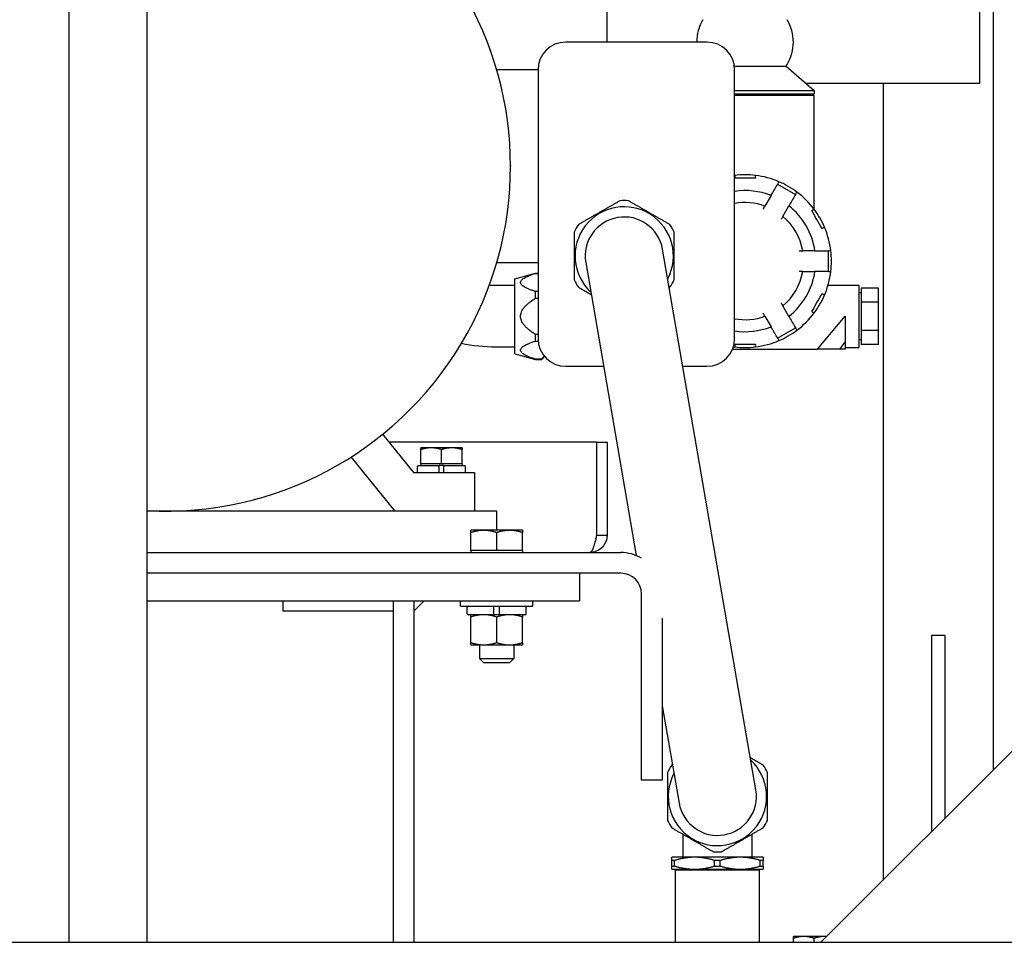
# Paper-space layout 'SHEET_1' of a CAD drawing. Header units: inches. Extents: x 4 to 540, y 12 to 340.
# Tile 107 of 118: x 480 to 498, y 115 to 132. Entities that reach past the tile are written whole.
import ezdxf

# ---------------------------------------------------------------- set-up
doc = ezdxf.new("R2010")
doc.units = ezdxf.units.IN
doc.header["$LTSCALE"] = 16
doc.header["$MEASUREMENT"] = 0
doc.layers.get('0').update_dxf_attribs({"lineweight": 25})

psp = doc.layouts.new('SHEET_1')

# ---------------------------------------------------------------- linework, layer by layer
for p, q in [((497.557, 118.514), (497.557, 156.951)), ((480.812, 115.389), (480.812, 149.766)), ((482.226, 115.389), (482.226, 148.672)), ((490.557, 131.701), (490.557, 134.701)), ((497.307, 134.701), (497.307, 130.951)), ((492.367, 131.701), (489.807, 131.701)), ((489.307, 131.201), (488.557, 131.201)), ((489.307, 131.201), (489.307, 127.701)), ((492.863, 131.264), (493.799, 131.264)), ((492.867, 126.326), (492.867, 131.201)), ((493.799, 131.264), (494.307, 130.826)), ((488.592, 131.073), (488.595, 131.064)), ((497.307, 130.951), (494.162, 130.951)), ((495.557, 130.951), (495.557, 116.514)), ((492.867, 130.826), (494.307, 130.826)), ((492.867, 130.764), (494.307, 130.764)), ((494.275, 130.764), (494.275, 130.732)), ((494.307, 130.826), (494.307, 130.764)), ((494.307, 130.732), (492.867, 130.732)), ((494.307, 128.674), (494.307, 130.732)), ((488.807, 129.456), (488.807, 129.446)), ((493.646, 129.128), (493.971, 128.941)), ((493.527, 128.922), (493.416, 128.73)), ((493.741, 128.543), (493.852, 128.734)), ((494.307, 128.67), (494.307, 128.67)), ((493.253, 118.152), (491.563, 127.946)), ((494.322, 127.92), (494.101, 127.92)), ((494.56, 127.92), (494.56, 127.545)), ((488.595, 127.838), (488.592, 127.829)), ((489.307, 127.701), (488.557, 127.701)), ((489.307, 127.701), (489.307, 126.326)), ((490.17, 127.706), (491.086, 122.397)), ((488.886, 127.413), (489.261, 127.514)), ((488.886, 126.051), (488.886, 127.413)), ((489.261, 127.511), (489.261, 127.514)), ((489.261, 127.514), (489.307, 127.514)), ((489.261, 127.511), (489.307, 127.511)), ((494.101, 127.545), (494.322, 127.545)), ((488.886, 127.29), (488.544, 127.29)), ((494.559, 127.295), (495.119, 127.295)), ((495.119, 127.295), (495.119, 126.17)), ((495.473, 127.24), (495.163, 127.24)), ((495.163, 127.24), (495.163, 126.986)), ((495.473, 126.986), (495.473, 127.24)), ((489.307, 127.181), (489.261, 127.181)), ((489.261, 127.062), (489.261, 127.181)), ((489.261, 127.062), (489.307, 127.062)), ((495.163, 127.156), (495.119, 127.156)), ((493.852, 126.73), (493.741, 126.922)), ((495.163, 126.986), (495.163, 126.478)), ((495.473, 126.986), (495.163, 126.986)), ((495.473, 126.478), (495.473, 126.986)), ((493.416, 126.734), (493.527, 126.543)), ((494.369, 126.139), (494.869, 126.732)), ((494.869, 126.732), (494.869, 126.265)), ((493.646, 126.336), (493.971, 126.524)), ((495.163, 126.478), (495.163, 126.224)), ((495.473, 126.478), (495.163, 126.478)), ((495.473, 126.224), (495.473, 126.478)), ((487.972, 126.33), (487.967, 126.322)), ((489.307, 126.402), (489.261, 126.402)), ((489.261, 126.284), (489.261, 126.402)), ((495.163, 126.308), (495.119, 126.308)), ((488.886, 126.174), (488.544, 126.174)), ((489.261, 126.284), (489.308, 126.284)), ((492.83, 126.139), (494.369, 126.139)), ((494.776, 126.139), (494.869, 126.265)), ((494.869, 126.139), (494.776, 126.139)), ((494.869, 126.265), (494.869, 126.139)), ((494.869, 126.17), (495.119, 126.17)), ((495.473, 126.224), (495.163, 126.224)), ((488.886, 126.051), (489.261, 125.951)), ((489.372, 125.954), (489.261, 125.954)), ((489.261, 125.951), (489.261, 125.954)), ((489.261, 125.951), (489.372, 125.951)), ((489.425, 126.003), (489.372, 125.951)), ((489.372, 125.951), (489.372, 125.954)), ((489.807, 125.826), (490.495, 125.826)), ((491.929, 125.826), (492.367, 125.826)), ((486.98, 125.035), (486.972, 125.028)), ((486.49, 124.594), (487.051, 123.901)), ((490.368, 124.451), (486.605, 124.451)), ((487.369, 124.349), (487.182, 124.349)), ((487.744, 124.349), (487.369, 124.349)), ((487.932, 124.349), (487.744, 124.349)), ((490.368, 124.451), (490.368, 122.764)), ((490.369, 124.451), (490.557, 124.451)), ((490.369, 122.764), (490.369, 124.451)), ((490.557, 124.451), (490.557, 122.764)), ((486.717, 123.201), (485.921, 124.184)), ((487.182, 124.058), (487.182, 124.316)), ((487.557, 124.058), (487.557, 124.316)), ((487.932, 124.058), (487.932, 124.316)), ((485.686, 124.041), (485.677, 124.036)), ((487.122, 123.915), (487.122, 124.012)), ((487.136, 124.026), (487.514, 124.026)), ((487.369, 124.058), (487.182, 124.058)), ((487.182, 124.058), (487.182, 124.026)), ((487.557, 124.058), (487.369, 124.058)), ((487.599, 124.026), (487.514, 124.026)), ((487.514, 123.915), (487.514, 124.012)), ((487.744, 124.058), (487.557, 124.058)), ((487.599, 124.026), (487.977, 124.026)), ((487.599, 123.915), (487.599, 124.012)), ((487.932, 124.058), (487.744, 124.058)), ((487.932, 124.058), (487.932, 124.026)), ((487.991, 123.915), (487.991, 124.012)), ((487.051, 123.901), (488.157, 123.901)), ((488.157, 123.901), (488.157, 123.201)), ((484.179, 123.415), (484.169, 123.413)), ((488.557, 123.201), (482.226, 123.201)), ((488.557, 122.854), (488.557, 123.201)), ((488.322, 122.854), (488.088, 122.854)), ((488.088, 122.491), (488.088, 122.812)), ((488.791, 122.854), (488.322, 122.854)), ((488.557, 122.491), (488.557, 122.812)), ((489.026, 122.854), (488.791, 122.854)), ((489.026, 122.491), (489.026, 122.812)), ((490.369, 122.764), (490.557, 122.764)), ((482.226, 122.451), (490.807, 122.451)), ((488.322, 122.491), (488.088, 122.491)), ((488.088, 122.491), (488.088, 122.451)), ((488.557, 122.491), (488.322, 122.491)), ((488.791, 122.491), (488.557, 122.491)), ((489.026, 122.491), (488.791, 122.491)), ((489.026, 122.491), (489.026, 122.451)), ((490.807, 122.076), (482.226, 122.076)), ((490.057, 122.076), (482.226, 122.076)), ((490.057, 122.076), (490.057, 121.576)), ((491.182, 118.326), (491.182, 121.701)), ((482.226, 121.576), (490.057, 121.576)), ((484.682, 121.576), (484.682, 121.389)), ((486.682, 121.576), (486.682, 121.389)), ((487.244, 121.576), (487.057, 121.389)), ((487.057, 121.576), (487.057, 115.389)), ((487.901, 121.481), (487.901, 121.576)), ((489.213, 121.481), (489.213, 121.576)), ((486.682, 121.389), (484.682, 121.389)), ((486.682, 121.389), (486.682, 115.389)), ((486.682, 121.389), (486.682, 115.389)), ((487.901, 121.481), (489.213, 121.481)), ((488.021, 121.342), (488.021, 121.464)), ((488.506, 121.325), (488.038, 121.325)), ((488.506, 121.342), (488.506, 121.464)), ((488.607, 121.325), (488.506, 121.325)), ((488.607, 121.342), (488.607, 121.464)), ((489.076, 121.325), (488.607, 121.325)), ((489.093, 121.342), (489.093, 121.464)), ((488.088, 120.82), (488.088, 121.283)), ((488.557, 120.82), (488.557, 121.283)), ((489.025, 120.82), (489.025, 121.283)), ((491.557, 121.26), (491.557, 118.326)), ((494.432, 115.389), (499.994, 120.951)), ((496.432, 120.951), (496.432, 117.389)), ((496.682, 120.951), (496.432, 120.951)), ((496.682, 117.639), (496.682, 120.951)), ((488.088, 120.778), (488.322, 120.778)), ((488.244, 120.778), (488.244, 120.529)), ((488.322, 120.778), (488.791, 120.778)), ((488.791, 120.778), (489.025, 120.778)), ((488.869, 120.778), (488.869, 120.529)), ((488.244, 120.529), (488.869, 120.529)), ((488.322, 120.451), (488.244, 120.529)), ((488.791, 120.451), (488.322, 120.451)), ((488.791, 120.451), (488.869, 120.529)), ((491.557, 119.672), (491.86, 117.912)), ((491.557, 118.326), (491.182, 118.326)), ((491.927, 117.35), (491.927, 116.93)), ((493.187, 116.93), (493.187, 117.35)), ((492.143, 116.93), (491.73, 116.93)), ((491.73, 116.77), (491.73, 116.872)), ((491.781, 116.77), (491.781, 116.872)), ((492.97, 116.93), (492.143, 116.93)), ((492.505, 116.77), (492.505, 116.872)), ((492.608, 116.77), (492.608, 116.872)), ((493.384, 116.93), (492.97, 116.93)), ((493.332, 116.77), (493.332, 116.872)), ((493.384, 116.77), (493.384, 116.872)), ((491.73, 116.713), (492.143, 116.713)), ((491.809, 116.713), (491.794, 116.698)), ((493.319, 116.698), (491.794, 116.698)), ((491.794, 115.389), (491.794, 116.698)), ((492.143, 116.713), (492.97, 116.713)), ((492.97, 116.713), (493.384, 116.713)), ((493.304, 116.713), (493.319, 116.698)), ((493.319, 115.389), (493.319, 116.698)), ((494.119, 115.494), (493.932, 115.494)), ((493.932, 115.389), (493.932, 115.461)), ((494.494, 115.494), (494.119, 115.494)), ((494.307, 115.389), (494.307, 115.461)), ((494.537, 115.494), (494.494, 115.494)), ((416.745, 115.389), (509.368, 115.389))]:
    psp.add_line(p, q)
for centre, radius, start, end in [((482.557, 129.451), 6.25, 266.9662, 93.0338), ((492.97, 131.701), 0.789, 148.9973, 180), ((493.143, 131.701), 0.789, 328.9973, 31.0027), ((489.807, 131.201), 0.5, 90, 180), ((492.367, 131.201), 0.5, 0, 90), ((493.143, 131.701), 0.789, 326.3099, 328.9973), ((488.476, 131.042), 0.12, 15, 15.384), ((488.479, 131.033), 0.12, 14.616, 15), ((488.687, 129.456), 0.12, 0, 0.384), ((488.687, 129.446), 0.12, 359.616, 0), ((493.057, 127.732), 1.565, 96.881, 96.9732), ((493.057, 127.732), 1.565, 83.119, 96.881), ((493.057, 127.732), 1.563, 96.8921, 96.8922), ((493.057, 127.732), 1.565, 66.881, 83.119), ((493.057, 127.732), 1.563, 83.1077, 83.1079), ((493.057, 127.733), 1.561, 66.8921, 66.8922), ((493.057, 127.732), 1.565, 53.119, 66.881), ((493.057, 127.732), 1.279, 68.4299, 98.5431), ((493.057, 127.732), 1.563, 53.1077, 53.1079), ((493.057, 127.732), 1.565, 36.881, 53.119), ((490.867, 127.826), 1.004, 85.5921, 94.4079), ((490.867, 127.826), 0.891, 332.2586, 227.3214), ((493.057, 127.732), 1.061, 70.1788, 100.316), ((493.057, 127.732), 1.279, 8.4299, 51.5701), ((493.057, 127.733), 1.562, 36.8921, 36.8922), ((493.057, 127.732), 1.565, 23.119, 36.881), ((490.867, 127.826), 0.706, 9.79, 189.79), ((493.057, 127.732), 1.061, 10.1788, 49.8212), ((490.867, 127.826), 1.004, 145.5921, 154.4079), ((490.867, 127.826), 1.004, 25.5921, 34.4079), ((493.057, 127.732), 1.563, 23.1077, 23.1079), ((493.057, 127.732), 1.565, 6.881, 23.119), ((493.055, 127.732), 1.564, 6.8921, 6.8922), ((493.057, 127.732), 1.565, 0, 6.881), ((488.476, 127.86), 0.12, 344.616, 345), ((488.479, 127.869), 0.12, 345, 345.384), ((493.057, 127.732), 1.565, 353.119, 0), ((490.867, 127.826), 1.004, 205.5921, 214.4079), ((490.867, 127.826), 1.004, 325.5921, 334.4079), ((493.057, 127.732), 1.061, 310.1788, 349.8212), ((493.057, 127.732), 1.279, 308.4299, 351.5701), ((493.057, 127.732), 1.565, 336.881, 353.119), ((493.057, 127.732), 1.562, 353.1077, 353.1079), ((493.057, 127.732), 1.565, 323.119, 336.881), ((493.055, 127.733), 1.564, 336.8921, 336.8922), ((493.057, 127.732), 1.061, 259.684, 289.8212), ((493.057, 127.732), 1.565, 306.881, 323.119), ((493.056, 127.733), 1.563, 323.1077, 323.1079), ((493.057, 127.732), 1.279, 261.4569, 291.5701), ((493.057, 127.732), 1.565, 293.119, 306.881), ((493.058, 127.73), 1.56, 306.8921, 306.8922), ((487.863, 126.382), 0.12, 329.616, 330), ((487.868, 126.39), 0.12, 330, 330.384), ((489.807, 126.326), 0.5, 180, 270), ((492.367, 126.326), 0.5, 270, 0), ((493.057, 127.732), 1.565, 262.2401, 263.119), ((493.057, 127.732), 1.562, 263.1077, 263.1079), ((493.057, 127.732), 1.565, 263.119, 276.881), ((493.057, 127.732), 1.565, 276.881, 293.119), ((493.057, 127.73), 1.561, 276.8921, 276.8922), ((493.057, 127.733), 1.563, 293.1077, 293.1079), ((486.888, 125.113), 0.12, 314.616, 315), ((486.895, 125.12), 0.12, 315, 315.384), ((485.617, 124.14), 0.12, 299.616, 300), ((485.626, 124.145), 0.12, 300, 300.384), ((487.136, 124.012), 0.0143, 90, 180), ((487.977, 124.012), 0.0143, 0, 90), ((487.136, 123.915), 0.0143, 180, 270), ((487.977, 123.915), 0.0143, 270, 0), ((484.138, 123.529), 0.12, 284.616, 285), ((484.148, 123.531), 0.12, 285, 285.384), ((482.552, 123.321), 0.12, 269.616, 270), ((482.562, 123.321), 0.12, 270, 270.384), ((490.807, 121.701), 0.75, 60.1597, 90), ((490.807, 121.701), 0.375, 0, 90), ((488.038, 121.464), 0.0169, 90, 180), ((488.038, 121.342), 0.0169, 180, 270), ((489.076, 121.464), 0.0169, 0, 90), ((489.076, 121.342), 0.0169, 270, 0), ((492.557, 118.032), 0.891, 152.2586, 47.3214), ((492.557, 118.032), 1.004, 145.5921, 154.4079), ((492.557, 118.032), 1.004, 25.5921, 34.4079), ((492.557, 118.032), 0.706, 189.79, 9.79), ((492.557, 118.032), 1.004, 205.5921, 214.4079), ((492.557, 118.032), 1.004, 325.5921, 334.4079), ((492.557, 118.032), 1.004, 265.5921, 274.4079)]:
    psp.add_arc(centre, radius, start, end)
for points, knots in [([(492.869, 129.286), (492.869, 129.286), (492.869, 129.282), (492.869, 129.27), (492.869, 129.266), (492.869, 129.255), (492.869, 129.249), (492.869, 129.243)], [0.007698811, 0.007698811, 0.007698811, 0.007698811, 0.008667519, 0.008667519, 0.009151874, 0.009151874, 0.009636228, 0.009636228, 0.009636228, 0.009636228]), ([(492.869, 129.236), (492.869, 129.238), (492.869, 129.241), (492.869, 129.243), (492.869, 129.243), (492.869, 129.243), (492.869, 129.243)], [0.0029802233, 0.0029802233, 0.0029802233, 0.0029802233, 0.0031678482, 0.0031678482, 0.0031678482, 0.0031711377, 0.0031711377, 0.0031711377, 0.0031711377]), ([(493.244, 129.236), (493.182, 129.236), (493.119, 129.236), (492.994, 129.236), (492.932, 129.236), (492.869, 129.236)], [0.016607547, 0.016607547, 0.016607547, 0.016607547, 0.021368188, 0.021368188, 0.026128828, 0.026128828, 0.026128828, 0.026128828]), ([(493.244, 129.243), (493.244, 129.255), (493.244, 129.266), (493.244, 129.282), (493.244, 129.286), (493.244, 129.286)], [0.009494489, 0.009494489, 0.009494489, 0.009494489, 0.01046458, 0.01046458, 0.011434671, 0.011434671, 0.011434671, 0.011434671]), ([(493.244, 129.243), (493.244, 129.243), (493.244, 129.243), (493.244, 129.243), (493.244, 129.241), (493.244, 129.238), (493.244, 129.236)], [0.0031645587, 0.0031645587, 0.0031645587, 0.0031645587, 0.0031678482, 0.0031678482, 0.0031678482, 0.0033554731, 0.0033554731, 0.0033554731, 0.0033554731]), ([(493.671, 129.172), (493.671, 129.172), (493.669, 129.168), (493.663, 129.158), (493.661, 129.154), (493.656, 129.145), (493.653, 129.14), (493.65, 129.134)], [0.007698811, 0.007698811, 0.007698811, 0.007698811, 0.008667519, 0.008667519, 0.009151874, 0.009151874, 0.009636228, 0.009636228, 0.009636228, 0.009636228]), ([(493.974, 128.947), (493.981, 128.958), (493.986, 128.967), (493.994, 128.98), (493.996, 128.984), (493.996, 128.984)], [0.009494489, 0.009494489, 0.009494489, 0.009494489, 0.01046458, 0.01046458, 0.011434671, 0.011434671, 0.011434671, 0.011434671]), ([(493.527, 128.922), (493.527, 128.922), (493.528, 128.924), (493.532, 128.93), (493.534, 128.935), (493.538, 128.94)], [0.0000001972, 0.0000001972, 0.0000001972, 0.0000001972, 0.0004855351, 0.0004855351, 0.000970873, 0.000970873, 0.000970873, 0.000970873]), ([(493.386, 128.678), (493.388, 128.681), (493.39, 128.684), (493.394, 128.691), (493.396, 128.694), (493.399, 128.701), (493.401, 128.704), (493.404, 128.71), (493.406, 128.712), (493.41, 128.72), (493.412, 128.724), (493.416, 128.729), (493.416, 128.73), (493.416, 128.73)], [0.002405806, 0.002405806, 0.002405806, 0.002405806, 0.002706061, 0.002706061, 0.003006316, 0.003006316, 0.003306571, 0.003306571, 0.003606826, 0.003606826, 0.004207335, 0.004207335, 0.004807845, 0.004807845, 0.004807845, 0.004807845]), ([(493.862, 128.753), (493.859, 128.747), (493.857, 128.743), (493.853, 128.736), (493.852, 128.734), (493.852, 128.734)], [0.0000006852, 0.0000006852, 0.0000006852, 0.0000006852, 0.0004860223, 0.0004860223, 0.0009713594, 0.0009713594, 0.0009713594, 0.0009713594]), ([(494.265, 128.647), (494.267, 128.648), (494.269, 128.649), (494.271, 128.65), (494.271, 128.65), (494.271, 128.65), (494.271, 128.65)], [0.0029802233, 0.0029802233, 0.0029802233, 0.0029802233, 0.0031678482, 0.0031678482, 0.0031678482, 0.0031711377, 0.0031711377, 0.0031711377, 0.0031711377]), ([(494.453, 128.322), (494.421, 128.376), (494.39, 128.43), (494.328, 128.538), (494.296, 128.592), (494.265, 128.647)], [0.016607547, 0.016607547, 0.016607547, 0.016607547, 0.021368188, 0.021368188, 0.026128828, 0.026128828, 0.026128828, 0.026128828]), ([(494.308, 128.672), (494.308, 128.672), (494.305, 128.669), (494.295, 128.664), (494.291, 128.661), (494.282, 128.656), (494.277, 128.653), (494.271, 128.65)], [0.007698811, 0.007698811, 0.007698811, 0.007698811, 0.008667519, 0.008667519, 0.009151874, 0.009151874, 0.009636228, 0.009636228, 0.009636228, 0.009636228]), ([(493.741, 128.543), (493.741, 128.543), (493.741, 128.543), (493.74, 128.541), (493.74, 128.54), (493.738, 128.537), (493.737, 128.536), (493.735, 128.532), (493.734, 128.53), (493.729, 128.522), (493.726, 128.516), (493.719, 128.504), (493.715, 128.497), (493.711, 128.49)], [0.000000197, 0.000000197, 0.000000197, 0.000000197, 0.000300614, 0.000300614, 0.000601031, 0.000601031, 0.000901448, 0.000901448, 0.001201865, 0.001201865, 0.001802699, 0.001802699, 0.002403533, 0.002403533, 0.002403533, 0.002403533]), ([(494.459, 128.325), (494.459, 128.325), (494.459, 128.325), (494.459, 128.325), (494.457, 128.324), (494.455, 128.323), (494.453, 128.322)], [0.0031645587, 0.0031645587, 0.0031645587, 0.0031645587, 0.0031678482, 0.0031678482, 0.0031678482, 0.0033554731, 0.0033554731, 0.0033554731, 0.0033554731]), ([(494.459, 128.325), (494.469, 128.332), (494.479, 128.337), (494.492, 128.345), (494.496, 128.347), (494.496, 128.347)], [0.009494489, 0.009494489, 0.009494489, 0.009494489, 0.01046458, 0.01046458, 0.011434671, 0.011434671, 0.011434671, 0.011434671]), ([(494.04, 127.92), (494.048, 127.92), (494.056, 127.92), (494.067, 127.92), (494.07, 127.92), (494.077, 127.92), (494.08, 127.92), (494.089, 127.92), (494.093, 127.92), (494.099, 127.92), (494.101, 127.92), (494.101, 127.92)], [0.007986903, 0.007986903, 0.007986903, 0.007986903, 0.00858736, 0.00858736, 0.008887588, 0.008887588, 0.009187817, 0.009187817, 0.009788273, 0.009788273, 0.01038873, 0.01038873, 0.01038873, 0.01038873]), ([(494.322, 127.92), (494.322, 127.92), (494.324, 127.92), (494.332, 127.92), (494.337, 127.92), (494.343, 127.92)], [0.0037396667, 0.0037396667, 0.0037396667, 0.0037396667, 0.0042249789, 0.0042249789, 0.0047102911, 0.0047102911, 0.0047102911, 0.0047102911]), ([(494.61, 127.92), (494.61, 127.92), (494.606, 127.92), (494.595, 127.92), (494.59, 127.92), (494.58, 127.92), (494.574, 127.92), (494.567, 127.92)], [0.007698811, 0.007698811, 0.007698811, 0.007698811, 0.008667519, 0.008667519, 0.009151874, 0.009151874, 0.009636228, 0.009636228, 0.009636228, 0.009636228]), ([(494.101, 127.545), (494.101, 127.545), (494.099, 127.545), (494.095, 127.545), (494.093, 127.545), (494.088, 127.545), (494.086, 127.545), (494.08, 127.545), (494.077, 127.545), (494.07, 127.545), (494.067, 127.545), (494.059, 127.545), (494.056, 127.545), (494.048, 127.545), (494.044, 127.545), (494.04, 127.545)], [0.008843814, 0.008843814, 0.008843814, 0.008843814, 0.009443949, 0.009443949, 0.009744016, 0.009744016, 0.010044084, 0.010044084, 0.010344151, 0.010344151, 0.010644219, 0.010644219, 0.010944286, 0.010944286, 0.011244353, 0.011244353, 0.011244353, 0.011244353]), ([(494.343, 127.545), (494.337, 127.545), (494.332, 127.545), (494.324, 127.545), (494.322, 127.545), (494.322, 127.545)], [0.0000784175, 0.0000784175, 0.0000784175, 0.0000784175, 0.0005641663, 0.0005641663, 0.0010499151, 0.0010499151, 0.0010499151, 0.0010499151]), ([(494.567, 127.545), (494.58, 127.545), (494.591, 127.545), (494.606, 127.545), (494.61, 127.545), (494.61, 127.545)], [0.009494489, 0.009494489, 0.009494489, 0.009494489, 0.01046458, 0.01046458, 0.011434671, 0.011434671, 0.011434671, 0.011434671]), ([(494.265, 126.818), (494.296, 126.872), (494.328, 126.926), (494.39, 127.035), (494.421, 127.089), (494.453, 127.143)], [0.016607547, 0.016607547, 0.016607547, 0.016607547, 0.021368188, 0.021368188, 0.026128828, 0.026128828, 0.026128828, 0.026128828]), ([(494.453, 127.143), (494.455, 127.142), (494.457, 127.14), (494.459, 127.139), (494.459, 127.139), (494.459, 127.139), (494.459, 127.139)], [0.0029802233, 0.0029802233, 0.0029802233, 0.0029802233, 0.0031678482, 0.0031678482, 0.0031678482, 0.0031711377, 0.0031711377, 0.0031711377, 0.0031711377]), ([(494.496, 127.118), (494.496, 127.118), (494.492, 127.12), (494.482, 127.126), (494.478, 127.128), (494.469, 127.133), (494.464, 127.136), (494.459, 127.139)], [0.007698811, 0.007698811, 0.007698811, 0.007698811, 0.008667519, 0.008667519, 0.009151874, 0.009151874, 0.009636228, 0.009636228, 0.009636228, 0.009636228]), ([(493.711, 126.974), (493.713, 126.971), (493.715, 126.968), (493.718, 126.961), (493.72, 126.958), (493.724, 126.951), (493.726, 126.948), (493.729, 126.942), (493.731, 126.94), (493.735, 126.932), (493.737, 126.928), (493.74, 126.923), (493.741, 126.922), (493.741, 126.922)], [0.002405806, 0.002405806, 0.002405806, 0.002405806, 0.002706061, 0.002706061, 0.003006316, 0.003006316, 0.003306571, 0.003306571, 0.003606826, 0.003606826, 0.004207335, 0.004207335, 0.004807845, 0.004807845, 0.004807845, 0.004807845]), ([(493.416, 126.734), (493.416, 126.734), (493.416, 126.734), (493.415, 126.736), (493.415, 126.737), (493.413, 126.74), (493.412, 126.741), (493.41, 126.745), (493.409, 126.747), (493.405, 126.755), (493.401, 126.761), (493.394, 126.773), (493.39, 126.78), (493.386, 126.787)], [0.000000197, 0.000000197, 0.000000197, 0.000000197, 0.000300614, 0.000300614, 0.000601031, 0.000601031, 0.000901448, 0.000901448, 0.001201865, 0.001201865, 0.001802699, 0.001802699, 0.002403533, 0.002403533, 0.002403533, 0.002403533]), ([(493.852, 126.73), (493.852, 126.73), (493.853, 126.729), (493.857, 126.722), (493.859, 126.717), (493.862, 126.712)], [0.0000001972, 0.0000001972, 0.0000001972, 0.0000001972, 0.0004855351, 0.0004855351, 0.000970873, 0.000970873, 0.000970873, 0.000970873]), ([(494.271, 126.814), (494.271, 126.814), (494.271, 126.815), (494.271, 126.815), (494.269, 126.816), (494.267, 126.817), (494.265, 126.818)], [0.0031645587, 0.0031645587, 0.0031645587, 0.0031645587, 0.0031678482, 0.0031678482, 0.0031678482, 0.0033554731, 0.0033554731, 0.0033554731, 0.0033554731]), ([(494.271, 126.814), (494.282, 126.808), (494.291, 126.803), (494.305, 126.795), (494.308, 126.793), (494.308, 126.793)], [0.009494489, 0.009494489, 0.009494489, 0.009494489, 0.01046458, 0.01046458, 0.011434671, 0.011434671, 0.011434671, 0.011434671]), ([(493.538, 126.524), (493.534, 126.53), (493.532, 126.534), (493.528, 126.541), (493.527, 126.543), (493.527, 126.543)], [0.0000006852, 0.0000006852, 0.0000006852, 0.0000006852, 0.0004860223, 0.0004860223, 0.0009713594, 0.0009713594, 0.0009713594, 0.0009713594]), ([(493.996, 126.48), (493.996, 126.48), (493.994, 126.484), (493.988, 126.494), (493.986, 126.498), (493.98, 126.507), (493.977, 126.512), (493.974, 126.518)], [0.007698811, 0.007698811, 0.007698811, 0.007698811, 0.008667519, 0.008667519, 0.009151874, 0.009151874, 0.009636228, 0.009636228, 0.009636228, 0.009636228]), ([(493.65, 126.33), (493.656, 126.319), (493.661, 126.31), (493.669, 126.297), (493.671, 126.293), (493.671, 126.293)], [0.009494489, 0.009494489, 0.009494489, 0.009494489, 0.01046458, 0.01046458, 0.011434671, 0.011434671, 0.011434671, 0.011434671]), ([(492.869, 126.221), (492.869, 126.221), (492.869, 126.221), (492.869, 126.222), (492.869, 126.224), (492.869, 126.226), (492.869, 126.229)], [0.0031645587, 0.0031645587, 0.0031645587, 0.0031645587, 0.0031678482, 0.0031678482, 0.0031678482, 0.0033554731, 0.0033554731, 0.0033554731, 0.0033554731]), ([(492.869, 126.229), (492.932, 126.229), (492.994, 126.229), (493.119, 126.229), (493.182, 126.229), (493.244, 126.229)], [0.016607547, 0.016607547, 0.016607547, 0.016607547, 0.021368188, 0.021368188, 0.026128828, 0.026128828, 0.026128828, 0.026128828]), ([(492.869, 126.221), (492.869, 126.209), (492.869, 126.198), (492.869, 126.183), (492.869, 126.179), (492.869, 126.179)], [0.009494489, 0.009494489, 0.009494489, 0.009494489, 0.01046458, 0.01046458, 0.011434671, 0.011434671, 0.011434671, 0.011434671]), ([(493.244, 126.229), (493.244, 126.226), (493.244, 126.224), (493.244, 126.222), (493.244, 126.221), (493.244, 126.221), (493.244, 126.221)], [0.0029802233, 0.0029802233, 0.0029802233, 0.0029802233, 0.0031678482, 0.0031678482, 0.0031678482, 0.0031711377, 0.0031711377, 0.0031711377, 0.0031711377]), ([(493.244, 126.179), (493.244, 126.179), (493.244, 126.183), (493.244, 126.194), (493.244, 126.199), (493.244, 126.209), (493.244, 126.215), (493.244, 126.221)], [0.007698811, 0.007698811, 0.007698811, 0.007698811, 0.008667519, 0.008667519, 0.009151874, 0.009151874, 0.009636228, 0.009636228, 0.009636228, 0.009636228]), ([(494.776, 126.139), (494.708, 126.139), (494.639, 126.139), (494.57, 126.139), (494.503, 126.139), (494.436, 126.139), (494.369, 126.139)], [0, 0, 0, 0, 0.506107, 0.506107, 0.506107, 1, 1, 1, 1]), ([(487.514, 124.012), (487.514, 124.014), (487.514, 124.016), (487.514, 124.019), (487.514, 124.021), (487.514, 124.023), (487.514, 124.024), (487.514, 124.026), (487.514, 124.026), (487.514, 124.026)], [0.21497365, 0.21497365, 0.21497365, 0.21497365, 0.22835326, 0.22835326, 0.2417662, 0.2417662, 0.255221, 0.255221, 0.26871299, 0.26871299, 0.26871299, 0.26871299]), ([(487.599, 124.026), (487.599, 124.026), (487.599, 124.026), (487.599, 124.024), (487.599, 124.023), (487.599, 124.021), (487.599, 124.019), (487.599, 124.016), (487.599, 124.014), (487.599, 124.012)], [0.1612343, 0.1612343, 0.1612343, 0.1612343, 0.17472629, 0.17472629, 0.18818109, 0.18818109, 0.20159403, 0.20159403, 0.21497365, 0.21497365, 0.21497365, 0.21497365]), ([(487.514, 123.901), (487.514, 123.901), (487.514, 123.901), (487.514, 123.903), (487.514, 123.904), (487.514, 123.906), (487.514, 123.908), (487.514, 123.911), (487.514, 123.914), (487.514, 123.915)], [0.1612343, 0.1612343, 0.1612343, 0.1612343, 0.17472629, 0.17472629, 0.18818109, 0.18818109, 0.20159403, 0.20159403, 0.21497365, 0.21497365, 0.21497365, 0.21497365]), ([(487.599, 123.915), (487.599, 123.914), (487.599, 123.911), (487.599, 123.908), (487.599, 123.906), (487.599, 123.904), (487.599, 123.903), (487.599, 123.901), (487.599, 123.901), (487.599, 123.901)], [0.21497365, 0.21497365, 0.21497365, 0.21497365, 0.22835326, 0.22835326, 0.2417662, 0.2417662, 0.255221, 0.255221, 0.26871299, 0.26871299, 0.26871299, 0.26871299]), ([(490.368, 122.764), (490.347, 122.68), (490.326, 122.596), (490.305, 122.538), (490.285, 122.483), (490.264, 122.451), (490.244, 122.451)], [-1, -1, -1, -1, -0.4877015, -0.4877015, -0.4877015, 0, 0, 0, 0]), ([(490.55, 122.701), (490.538, 122.64), (490.506, 122.582), (490.461, 122.538), (490.403, 122.483), (490.324, 122.451), (490.244, 122.451)], [-0.8725123, -0.8725123, -0.8725123, -0.8725123, -0.4877015, -0.4877015, -0.4877015, 0, 0, 0, 0]), ([(488.506, 121.464), (488.506, 121.466), (488.506, 121.469), (488.506, 121.473), (488.506, 121.475), (488.506, 121.478), (488.506, 121.479), (488.506, 121.481), (488.506, 121.481), (488.506, 121.481)], [0.25515149, 0.25515149, 0.25515149, 0.25515149, 0.27103679, 0.27103679, 0.28695871, 0.28695871, 0.30292655, 0.30292655, 0.31893509, 0.31893509, 0.31893509, 0.31893509]), ([(488.506, 121.325), (488.506, 121.325), (488.506, 121.326), (488.506, 121.327), (488.506, 121.329), (488.506, 121.331), (488.506, 121.334), (488.506, 121.337), (488.506, 121.34), (488.506, 121.342)], [0.1913679, 0.1913679, 0.1913679, 0.1913679, 0.20737644, 0.20737644, 0.22334428, 0.22334428, 0.2392662, 0.2392662, 0.25515149, 0.25515149, 0.25515149, 0.25515149]), ([(488.607, 121.481), (488.607, 121.481), (488.607, 121.481), (488.607, 121.479), (488.607, 121.478), (488.607, 121.475), (488.607, 121.473), (488.607, 121.469), (488.607, 121.466), (488.607, 121.464)], [0.1913679, 0.1913679, 0.1913679, 0.1913679, 0.20737644, 0.20737644, 0.22334428, 0.22334428, 0.2392662, 0.2392662, 0.25515149, 0.25515149, 0.25515149, 0.25515149]), ([(488.607, 121.342), (488.607, 121.34), (488.607, 121.337), (488.607, 121.334), (488.607, 121.331), (488.607, 121.329), (488.607, 121.327), (488.607, 121.326), (488.607, 121.325), (488.607, 121.325)], [0.25515149, 0.25515149, 0.25515149, 0.25515149, 0.27103679, 0.27103679, 0.28695871, 0.28695871, 0.30292655, 0.30292655, 0.31893509, 0.31893509, 0.31893509, 0.31893509])]:
    psp.add_open_spline(points, degree=3, knots=knots)
for points in [[(493.538, 128.94), (493.575, 129.005), (493.612, 129.07), (493.65, 129.134)], [(493.974, 128.947), (493.937, 128.882), (493.9, 128.818), (493.862, 128.753)], [(494.343, 127.92), (494.418, 127.92), (494.493, 127.92), (494.567, 127.92)], [(494.567, 127.545), (494.493, 127.545), (494.418, 127.545), (494.343, 127.545)], [(488.544, 127.29), (488.503, 127.29), (488.463, 127.291), (488.423, 127.294)], [(493.862, 126.712), (493.9, 126.647), (493.937, 126.582), (493.974, 126.518)], [(493.65, 126.33), (493.612, 126.395), (493.575, 126.46), (493.538, 126.524)], [(488.544, 126.174), (488.333, 126.174), (488.122, 126.195), (487.917, 126.237)], [(490.353, 122.701), (490.363, 122.72), (490.369, 122.742), (490.369, 122.764)], [(490.557, 122.764), (490.557, 122.743), (490.555, 122.722), (490.55, 122.701)]]:
    psp.add_open_spline(points, degree=3)
for points, weights in [([(490.789, 128.827), (490.414, 128.61), (490.038, 128.393)], [1, 1.10877967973, 1]), ([(491.695, 128.393), (491.319, 128.61), (490.944, 128.827)], [1, 1.10877967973, 1]), ([(489.961, 128.26), (489.961, 127.826), (489.961, 127.392)], [1, 1.10877967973, 1]), ([(491.772, 127.392), (491.772, 127.826), (491.772, 128.26)], [1, 1.10877967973, 1]), ([(489.261, 127.181), (488.742, 127.346), (489.261, 127.511)], [1, 1.1030345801, 1]), ([(490.038, 127.259), (490.16, 127.189), (490.271, 127.124)], [1, 1.0327130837, 1.04575069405]), ([(491.683, 127.252), (491.689, 127.255), (491.695, 127.259)], [1.00317403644, 1.00161087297, 1]), ([(489.261, 126.402), (488.742, 126.732), (489.261, 127.062)], [1, 1.1030345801, 1]), ([(489.261, 125.954), (488.742, 126.119), (489.261, 126.284)], [1, 1.1030345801, 1]), ([(489.415, 126.015), (489.399, 125.985), (489.372, 125.954)], [1.01165422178, 1.00904016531, 1]), ([(487.369, 124.349), (487.282, 124.349), (487.182, 124.316)], [1, 1.0379548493, 1]), ([(487.182, 124.316), (487.182, 124.349), (487.182, 124.349)], [1, 1.0379548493, 1]), ([(487.557, 124.316), (487.456, 124.349), (487.369, 124.349)], [1, 1.0379548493, 1]), ([(487.744, 124.349), (487.657, 124.349), (487.557, 124.316)], [1, 1.0379548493, 1]), ([(487.932, 124.316), (487.831, 124.349), (487.744, 124.349)], [1, 1.0379548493, 1]), ([(487.932, 124.349), (487.932, 124.349), (487.932, 124.316)], [1, 1.0379548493, 1]), ([(488.322, 122.854), (488.213, 122.854), (488.088, 122.812)], [1, 1.0379548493, 1]), ([(488.088, 122.812), (488.088, 122.854), (488.088, 122.854)], [1, 1.0379548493, 1]), ([(488.557, 122.812), (488.431, 122.854), (488.322, 122.854)], [1, 1.0379548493, 1]), ([(488.791, 122.854), (488.682, 122.854), (488.557, 122.812)], [1, 1.0379548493, 1]), ([(489.026, 122.812), (488.9, 122.854), (488.791, 122.854)], [1, 1.0379548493, 1]), ([(489.026, 122.854), (489.026, 122.854), (489.026, 122.812)], [1, 1.0379548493, 1]), ([(488.088, 121.283), (488.088, 121.325), (488.088, 121.325)], [1.10906450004, 1.0930923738, 1]), ([(488.322, 121.325), (488.213, 121.325), (488.088, 121.283)], [1, 1.0930923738, 1.10906450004]), ([(488.557, 121.283), (488.431, 121.325), (488.322, 121.325)], [1.10906450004, 1.0930923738, 1]), ([(488.791, 121.325), (488.682, 121.325), (488.557, 121.283)], [1, 1.0930923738, 1.10906450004]), ([(489.025, 121.283), (488.9, 121.325), (488.791, 121.325)], [1.10906450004, 1.0930923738, 1]), ([(489.025, 121.325), (489.025, 121.325), (489.025, 121.283)], [1, 1.0930923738, 1.10906450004]), ([(488.088, 120.778), (488.088, 120.778), (488.088, 120.82)], [1, 1.0930923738, 1.10906450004]), ([(488.088, 120.82), (488.213, 120.778), (488.322, 120.778)], [1.10906450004, 1.0930923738, 1]), ([(488.322, 120.778), (488.431, 120.778), (488.557, 120.82)], [1, 1.0930923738, 1.10906450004]), ([(488.557, 120.82), (488.682, 120.778), (488.791, 120.778)], [1.10906450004, 1.0930923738, 1]), ([(488.791, 120.778), (488.9, 120.778), (489.025, 120.82)], [1, 1.0930923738, 1.10906450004]), ([(489.025, 120.82), (489.025, 120.778), (489.025, 120.778)], [1.10906450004, 1.0930923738, 1]), ([(493.385, 118.599), (493.264, 118.669), (493.153, 118.733)], [1, 1.03271308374, 1.04575069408]), ([(491.651, 118.465), (491.651, 118.032), (491.651, 117.598)], [1, 1.10877967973, 1]), ([(491.741, 118.606), (491.734, 118.603), (491.728, 118.599)], [1.00317403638, 1.00161087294, 1]), ([(493.462, 117.598), (493.462, 118.032), (493.462, 118.465)], [1, 1.10877967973, 1]), ([(491.728, 117.464), (492.104, 117.248), (492.479, 117.031)], [1, 1.10877967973, 1]), ([(492.634, 117.031), (493.009, 117.248), (493.385, 117.464)], [1, 1.10877967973, 1]), ([(491.73, 116.872), (491.73, 116.93), (491.73, 116.93)], [1.01151101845, 1.0355343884, 1]), ([(491.781, 116.872), (491.756, 116.874), (491.73, 116.872)], [1.02365082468, 1.02525793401, 1.02365082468]), ([(492.143, 116.93), (491.973, 116.93), (491.781, 116.872)], [1, 1.0355343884, 1.01151101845]), ([(492.505, 116.872), (492.314, 116.93), (492.143, 116.93)], [1.01151101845, 1.0355343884, 1]), ([(492.608, 116.872), (492.557, 116.874), (492.505, 116.872)], [1.02365082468, 1.02525793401, 1.02365082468]), ([(492.97, 116.93), (492.8, 116.93), (492.608, 116.872)], [1, 1.0355343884, 1.01151101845]), ([(493.332, 116.872), (493.141, 116.93), (492.97, 116.93)], [1.01151101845, 1.0355343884, 1]), ([(493.384, 116.872), (493.358, 116.874), (493.332, 116.872)], [1.02365082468, 1.02525793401, 1.02365082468]), ([(493.384, 116.93), (493.384, 116.93), (493.384, 116.872)], [1, 1.0355343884, 1.01151101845]), ([(491.73, 116.77), (491.756, 116.769), (491.781, 116.77)], [1.02365082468, 1.02525793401, 1.02365082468]), ([(491.73, 116.713), (491.73, 116.713), (491.73, 116.77)], [1, 1.0355343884, 1.01151101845]), ([(491.781, 116.77), (491.973, 116.713), (492.143, 116.713)], [1.01151101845, 1.0355343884, 1]), ([(492.143, 116.713), (492.314, 116.713), (492.505, 116.77)], [1, 1.0355343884, 1.01151101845]), ([(492.505, 116.77), (492.557, 116.769), (492.608, 116.77)], [1.02365082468, 1.02525793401, 1.02365082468]), ([(492.608, 116.77), (492.8, 116.713), (492.97, 116.713)], [1.01151101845, 1.0355343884, 1]), ([(492.97, 116.713), (493.141, 116.713), (493.332, 116.77)], [1, 1.0355343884, 1.01151101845]), ([(493.332, 116.77), (493.358, 116.769), (493.384, 116.77)], [1.02365082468, 1.02525793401, 1.02365082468]), ([(493.384, 116.77), (493.384, 116.713), (493.384, 116.713)], [1.01151101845, 1.0355343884, 1]), ([(494.119, 115.494), (494.032, 115.494), (493.932, 115.461)], [1, 1.0379548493, 1]), ([(493.932, 115.461), (493.932, 115.494), (493.932, 115.494)], [1, 1.0379548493, 1]), ([(494.307, 115.461), (494.206, 115.494), (494.119, 115.494)], [1, 1.0379548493, 1]), ([(494.494, 115.494), (494.407, 115.494), (494.307, 115.461)], [1, 1.0379548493, 1]), ([(494.535, 115.492), (494.515, 115.494), (494.494, 115.494)], [1.01342189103, 1.00870952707, 1])]:
    psp.add_rational_spline(points, weights, degree=2)

doc.saveas('drawing.dxf')
